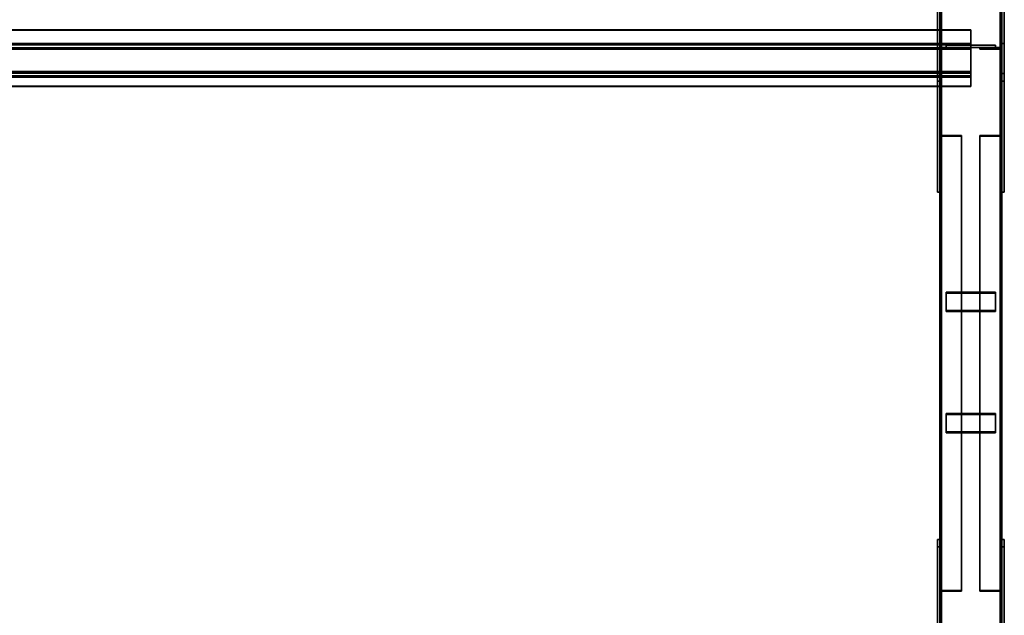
# Model space of a CAD drawing. Extents: x 13429 to 13460.1, y 572.8 to 605.1.
# Tile 146 of 256: x 13458.1 to 13460.1, y 581.6 to 582.8. Entities that reach past the tile are written whole.
import ezdxf

# ---------------------------------------------------------------- set-up
doc = ezdxf.new("R2010")
doc.units = 0
doc.header["$LTSCALE"] = 150
doc.header["$MEASUREMENT"] = 0
doc.layers.add('3DFACE_PLATE', color=7, linetype='CONTINUOUS')
doc.layers.add('3DFACE_SHAPE', color=7, linetype='CONTINUOUS')

msp = doc.modelspace()

# ---------------------------------------------------------------- linework, layer by layer
at = {"layer": '3DFACE_PLATE', "color": 6}
for points, invisible_edges in [([(13459.9508, 582.6906, 0.4686), (13459.9508, 582.6756, 0.6179), (13459.9508, 582.9393, 0.4935)], 2), ([(13459.9508, 582.6756, 0.6179), (13459.9508, 582.9244, 0.6427), (13459.9508, 582.9393, 0.4935)], 12), ([(13459.9508, 582.9393, 0.4935), (13459.9558, 582.9393, 0.4935), (13459.9508, 582.6906, 0.4686)], 2), ([(13459.9558, 582.9393, 0.4935), (13459.9558, 582.6906, 0.4686), (13459.9508, 582.6906, 0.4686)], 12), ([(13459.9558, 582.9393, 0.4935), (13459.9558, 582.9244, 0.6427), (13459.9558, 582.6906, 0.4686)], 2), ([(13460.0808, 582.6906, 0.4686), (13460.0808, 582.6756, 0.6179), (13460.0808, 582.9393, 0.4935)], 2), ([(13460.0808, 582.6756, 0.6179), (13460.0808, 582.9244, 0.6427), (13460.0808, 582.9393, 0.4935)], 12), ([(13460.0808, 582.9393, 0.4935), (13460.0858, 582.9393, 0.4935), (13460.0808, 582.6906, 0.4686)], 2), ([(13460.0858, 582.9393, 0.4935), (13460.0858, 582.6906, 0.4686), (13460.0808, 582.6906, 0.4686)], 12), ([(13460.0858, 582.9393, 0.4935), (13460.0858, 582.9244, 0.6427), (13460.0858, 582.6906, 0.4686)], 2), ([(13459.9508, 582.6756, 0.6179), (13459.9558, 582.6756, 0.6179), (13459.9508, 582.9244, 0.6427)], 2), ([(13459.9558, 582.6756, 0.6179), (13459.9558, 582.9244, 0.6427), (13459.9508, 582.9244, 0.6427)], 12), ([(13459.9558, 582.9244, 0.6427), (13459.9558, 582.6756, 0.6179), (13459.9558, 582.6906, 0.4686)], 12), ([(13460.0808, 582.6756, 0.6179), (13460.0858, 582.6756, 0.6179), (13460.0808, 582.9244, 0.6427)], 2), ([(13460.0858, 582.6756, 0.6179), (13460.0858, 582.9244, 0.6427), (13460.0808, 582.9244, 0.6427)], 12), ([(13460.0858, 582.9244, 0.6427), (13460.0858, 582.6756, 0.6179), (13460.0858, 582.6906, 0.4686)], 12), ([(13459.9508, 582.7516, 0.15), (13459.9508, 582.7516, 0), (13459.9508, 582.4516, 0.15)], 2), ([(13459.9508, 582.7516, 0), (13459.9508, 582.4516, 0), (13459.9508, 582.4516, 0.15)], 12), ([(13459.9508, 582.4516, 0.15), (13459.9558, 582.4516, 0.15), (13459.9508, 582.7516, 0.15)], 2), ([(13459.9558, 582.4516, 0.15), (13459.9558, 582.7516, 0.15), (13459.9508, 582.7516, 0.15)], 12), ([(13459.9508, 582.7516, 0), (13459.9558, 582.7516, 0), (13459.9508, 582.4516, 0)], 2), ([(13459.9558, 582.7516, 0), (13459.9558, 582.4516, 0), (13459.9508, 582.4516, 0)], 12), ([(13459.9508, 582.7516, 0.15), (13459.9558, 582.7516, 0.15), (13459.9508, 582.7516, 0)], 2), ([(13459.9558, 582.7516, 0.15), (13459.9558, 582.7516, 0), (13459.9508, 582.7516, 0)], 12), ([(13459.9558, 582.4516, 0.15), (13459.9558, 582.4516, 0), (13459.9558, 582.7516, 0.15)], 2), ([(13459.9558, 582.4516, 0), (13459.9558, 582.7516, 0), (13459.9558, 582.7516, 0.15)], 12), ([(13460.0683, 582.748, 0.3865), (13460.0683, 582.748, 0.3465), (13459.9683, 582.748, 0.3865)], 2), ([(13460.0683, 582.748, 0.3465), (13459.9683, 582.748, 0.3465), (13459.9683, 582.748, 0.3865)], 12), ([(13459.9683, 582.748, 0.3865), (13459.9683, 582.743, 0.3865), (13460.0683, 582.748, 0.3865)], 2), ([(13459.9683, 582.743, 0.3865), (13460.0683, 582.743, 0.3865), (13460.0683, 582.748, 0.3865)], 12), ([(13459.9683, 582.748, 0.3465), (13459.9683, 582.743, 0.3465), (13459.9683, 582.748, 0.3865)], 2), ([(13459.9683, 582.743, 0.3465), (13459.9683, 582.743, 0.3865), (13459.9683, 582.748, 0.3865)], 12), ([(13460.0683, 582.748, 0.3465), (13460.0683, 582.743, 0.3465), (13459.9683, 582.748, 0.3465)], 2), ([(13460.0683, 582.743, 0.3465), (13459.9683, 582.743, 0.3465), (13459.9683, 582.748, 0.3465)], 12), ([(13460.0683, 582.748, 0.2735), (13460.0683, 582.748, 0.2335), (13459.9683, 582.748, 0.2735)], 2), ([(13460.0683, 582.748, 0.2335), (13459.9683, 582.748, 0.2335), (13459.9683, 582.748, 0.2735)], 12), ([(13459.9683, 582.748, 0.2735), (13459.9683, 582.743, 0.2735), (13460.0683, 582.748, 0.2735)], 2), ([(13459.9683, 582.743, 0.2735), (13460.0683, 582.743, 0.2735), (13460.0683, 582.748, 0.2735)], 12), ([(13459.9683, 582.748, 0.2335), (13459.9683, 582.743, 0.2335), (13459.9683, 582.748, 0.2735)], 2), ([(13459.9683, 582.743, 0.2335), (13459.9683, 582.743, 0.2735), (13459.9683, 582.748, 0.2735)], 12), ([(13460.0683, 582.748, 0.2335), (13460.0683, 582.743, 0.2335), (13459.9683, 582.748, 0.2335)], 2), ([(13460.0683, 582.743, 0.2335), (13459.9683, 582.743, 0.2335), (13459.9683, 582.748, 0.2335)], 12), ([(13459.9683, 582.743, 0.3865), (13459.9683, 582.743, 0.3465), (13460.0683, 582.743, 0.3865)], 2), ([(13459.9683, 582.743, 0.3465), (13460.0683, 582.743, 0.3465), (13460.0683, 582.743, 0.3865)], 12), ([(13459.9683, 582.743, 0.2735), (13459.9683, 582.743, 0.2335), (13460.0683, 582.743, 0.2735)], 2), ([(13459.9683, 582.743, 0.2335), (13460.0683, 582.743, 0.2335), (13460.0683, 582.743, 0.2735)], 12), ([(13460.0683, 582.748, 0.3865), (13460.0683, 582.743, 0.3865), (13460.0683, 582.748, 0.3465)], 2), ([(13460.0683, 582.743, 0.3865), (13460.0683, 582.743, 0.3465), (13460.0683, 582.748, 0.3465)], 12), ([(13460.0683, 582.748, 0.2735), (13460.0683, 582.743, 0.2735), (13460.0683, 582.748, 0.2335)], 2), ([(13460.0683, 582.743, 0.2735), (13460.0683, 582.743, 0.2335), (13460.0683, 582.748, 0.2335)], 12), ([(13460.0808, 582.7516, 0.15), (13460.0808, 582.7516, 0), (13460.0808, 582.4516, 0.15)], 2), ([(13460.0808, 582.7516, 0), (13460.0808, 582.4516, 0), (13460.0808, 582.4516, 0.15)], 12), ([(13460.0808, 582.4516, 0.15), (13460.0858, 582.4516, 0.15), (13460.0808, 582.7516, 0.15)], 2), ([(13460.0858, 582.4516, 0.15), (13460.0858, 582.7516, 0.15), (13460.0808, 582.7516, 0.15)], 12), ([(13460.0808, 582.7516, 0), (13460.0858, 582.7516, 0), (13460.0808, 582.4516, 0)], 2), ([(13460.0858, 582.7516, 0), (13460.0858, 582.4516, 0), (13460.0808, 582.4516, 0)], 12), ([(13460.0808, 582.7516, 0.15), (13460.0858, 582.7516, 0.15), (13460.0808, 582.7516, 0)], 2), ([(13460.0858, 582.7516, 0.15), (13460.0858, 582.7516, 0), (13460.0808, 582.7516, 0)], 12), ([(13460.0858, 582.4516, 0.15), (13460.0858, 582.4516, 0), (13460.0858, 582.7516, 0.15)], 2), ([(13460.0858, 582.4516, 0), (13460.0858, 582.7516, 0), (13460.0858, 582.7516, 0.15)], 12), ([(13459.9508, 582.6906, 0.4686), (13459.9558, 582.6906, 0.4686), (13459.9508, 582.6756, 0.6179)], 2), ([(13459.9558, 582.6906, 0.4686), (13459.9558, 582.6756, 0.6179), (13459.9508, 582.6756, 0.6179)], 12), ([(13460.0808, 582.6906, 0.4686), (13460.0858, 582.6906, 0.4686), (13460.0808, 582.6756, 0.6179)], 2), ([(13460.0858, 582.6906, 0.4686), (13460.0858, 582.6756, 0.6179), (13460.0808, 582.6756, 0.6179)], 12), ([(13459.9508, 582.4516, 0), (13459.9558, 582.4516, 0), (13459.9508, 582.4516, 0.15)], 2), ([(13459.9558, 582.4516, 0), (13459.9558, 582.4516, 0.15), (13459.9508, 582.4516, 0.15)], 12), ([(13460.0808, 582.4516, 0), (13460.0858, 582.4516, 0), (13460.0808, 582.4516, 0.15)], 2), ([(13460.0858, 582.4516, 0), (13460.0858, 582.4516, 0.15), (13460.0808, 582.4516, 0.15)], 12), ([(13460.0683, 582.2132, 0.2376), (13460.0683, 582.25, 0.2218), (13459.9683, 582.2132, 0.2376)], 2), ([(13460.0683, 582.25, 0.2218), (13459.9683, 582.25, 0.2218), (13459.9683, 582.2132, 0.2376)], 12), ([(13459.9683, 582.25, 0.2218), (13459.9683, 582.248, 0.2172), (13459.9683, 582.2132, 0.2376)], 2), ([(13460.0683, 582.25, 0.2218), (13460.0683, 582.248, 0.2172), (13459.9683, 582.25, 0.2218)], 2), ([(13460.0683, 582.248, 0.2172), (13459.9683, 582.248, 0.2172), (13459.9683, 582.25, 0.2218)], 12), ([(13459.9683, 582.2113, 0.233), (13459.9683, 582.248, 0.2172), (13460.0683, 582.2113, 0.233)], 2), ([(13459.9683, 582.248, 0.2172), (13460.0683, 582.248, 0.2172), (13460.0683, 582.2113, 0.233)], 12), ([(13459.9683, 582.248, 0.2172), (13459.9683, 582.2113, 0.233), (13459.9683, 582.2132, 0.2376)], 12), ([(13460.0683, 582.2132, 0.2376), (13460.0683, 582.2113, 0.233), (13460.0683, 582.25, 0.2218)], 2), ([(13460.0683, 582.2113, 0.233), (13460.0683, 582.248, 0.2172), (13460.0683, 582.25, 0.2218)], 12), ([(13459.9683, 582.2132, 0.2376), (13459.9683, 582.2113, 0.233), (13460.0683, 582.2132, 0.2376)], 2), ([(13459.9683, 582.2113, 0.233), (13460.0683, 582.2113, 0.233), (13460.0683, 582.2132, 0.2376)], 12), ([(13460.0683, 581.9689, 0.3427), (13460.0683, 582.0056, 0.3269), (13459.9683, 581.9689, 0.3427)], 2), ([(13460.0683, 582.0056, 0.3269), (13459.9683, 582.0056, 0.3269), (13459.9683, 581.9689, 0.3427)], 12), ([(13459.9683, 582.0056, 0.3269), (13459.9683, 582.0036, 0.3223), (13459.9683, 581.9689, 0.3427)], 2), ([(13460.0683, 582.0056, 0.3269), (13460.0683, 582.0036, 0.3223), (13459.9683, 582.0056, 0.3269)], 2), ([(13460.0683, 582.0036, 0.3223), (13459.9683, 582.0036, 0.3223), (13459.9683, 582.0056, 0.3269)], 12), ([(13459.9683, 581.9669, 0.3381), (13459.9683, 582.0036, 0.3223), (13460.0683, 581.9669, 0.3381)], 2), ([(13459.9683, 582.0036, 0.3223), (13460.0683, 582.0036, 0.3223), (13460.0683, 581.9669, 0.3381)], 12), ([(13459.9683, 582.0036, 0.3223), (13459.9683, 581.9669, 0.3381), (13459.9683, 581.9689, 0.3427)], 12), ([(13460.0683, 581.9689, 0.3427), (13460.0683, 581.9669, 0.3381), (13460.0683, 582.0056, 0.3269)], 2), ([(13460.0683, 581.9669, 0.3381), (13460.0683, 582.0036, 0.3223), (13460.0683, 582.0056, 0.3269)], 12), ([(13459.9683, 581.9689, 0.3427), (13459.9683, 581.9669, 0.3381), (13460.0683, 581.9689, 0.3427)], 2), ([(13459.9683, 581.9669, 0.3381), (13460.0683, 581.9669, 0.3381), (13460.0683, 581.9689, 0.3427)], 12), ([(13459.9508, 581.4783, 0.3474), (13459.9508, 581.4634, 0.4966), (13459.9508, 581.752, 0.3747)], 2), ([(13459.9508, 581.4634, 0.4966), (13459.9508, 581.737, 0.524), (13459.9508, 581.752, 0.3747)], 12), ([(13459.9508, 581.752, 0.3747), (13459.9558, 581.752, 0.3747), (13459.9508, 581.4783, 0.3474)], 2), ([(13459.9558, 581.752, 0.3747), (13459.9558, 581.4783, 0.3474), (13459.9508, 581.4783, 0.3474)], 12), ([(13459.9508, 581.737, 0.524), (13459.9558, 581.737, 0.524), (13459.9508, 581.752, 0.3747)], 2), ([(13459.9558, 581.737, 0.524), (13459.9558, 581.752, 0.3747), (13459.9508, 581.752, 0.3747)], 12), ([(13459.9558, 581.752, 0.3747), (13459.9558, 581.737, 0.524), (13459.9558, 581.4783, 0.3474)], 2), ([(13460.0808, 581.4783, 0.3474), (13460.0808, 581.4634, 0.4966), (13460.0808, 581.752, 0.3747)], 2), ([(13460.0808, 581.4634, 0.4966), (13460.0808, 581.737, 0.524), (13460.0808, 581.752, 0.3747)], 12), ([(13460.0808, 581.752, 0.3747), (13460.0858, 581.752, 0.3747), (13460.0808, 581.4783, 0.3474)], 2), ([(13460.0858, 581.752, 0.3747), (13460.0858, 581.4783, 0.3474), (13460.0808, 581.4783, 0.3474)], 12), ([(13460.0808, 581.737, 0.524), (13460.0858, 581.737, 0.524), (13460.0808, 581.752, 0.3747)], 2), ([(13460.0858, 581.737, 0.524), (13460.0858, 581.752, 0.3747), (13460.0808, 581.752, 0.3747)], 12), ([(13460.0858, 581.752, 0.3747), (13460.0858, 581.737, 0.524), (13460.0858, 581.4783, 0.3474)], 2), ([(13459.9508, 581.4634, 0.4966), (13459.9558, 581.4634, 0.4966), (13459.9508, 581.737, 0.524)], 2), ([(13459.9558, 581.4634, 0.4966), (13459.9558, 581.737, 0.524), (13459.9508, 581.737, 0.524)], 12), ([(13459.9558, 581.737, 0.524), (13459.9558, 581.4634, 0.4966), (13459.9558, 581.4783, 0.3474)], 12), ([(13460.0808, 581.4634, 0.4966), (13460.0858, 581.4634, 0.4966), (13460.0808, 581.737, 0.524)], 2), ([(13460.0858, 581.4634, 0.4966), (13460.0858, 581.737, 0.524), (13460.0808, 581.737, 0.524)], 12), ([(13460.0858, 581.737, 0.524), (13460.0858, 581.4634, 0.4966), (13460.0858, 581.4783, 0.3474)], 12)]:
    msp.add_3dface(points, dxfattribs=dict(at, invisible_edges=invisible_edges))
at = {"layer": '3DFACE_SHAPE', "color": 13}
for points, invisible_edges in [([(13459.9558, 580.296, 0.03), (13459.9558, 585.146, 0.03), (13459.9558, 580.296, -0.02)], 2), ([(13459.9558, 585.146, 0.03), (13459.9558, 585.146, -0.02), (13459.9558, 580.296, -0.02)], 12), ([(13459.9589, 580.296, 0.03), (13459.9589, 585.146, 0.03), (13459.9558, 580.296, 0.03)], 2), ([(13459.9589, 585.146, 0.03), (13459.9558, 585.146, 0.03), (13459.9558, 580.296, 0.03)], 12), ([(13459.9558, 580.296, -0.02), (13459.9558, 585.146, -0.02), (13460.0808, 580.296, -0.02)], 2), ([(13459.9558, 585.146, -0.02), (13460.0808, 585.146, -0.02), (13460.0808, 580.296, -0.02)], 12), ([(13459.9558, 580.3, 0.3501), (13459.9558, 585.146, 0.8348), (13459.9589, 580.3, 0.3501)], 2), ([(13459.9558, 585.146, 0.8348), (13459.9589, 585.146, 0.8348), (13459.9589, 580.3, 0.3501)], 12), ([(13459.9558, 585.141, 0.8845), (13459.9558, 585.146, 0.8348), (13459.9558, 580.3, 0.3501)], 12), ([(13459.9589, 580.296, -0.017), (13459.9589, 585.146, -0.017), (13459.9589, 580.296, 0.03)], 2), ([(13459.9589, 585.146, -0.017), (13459.9589, 585.146, 0.03), (13459.9589, 580.296, 0.03)], 12), ([(13460.0778, 580.296, -0.017), (13460.0778, 585.146, -0.017), (13459.9589, 580.296, -0.017)], 2), ([(13460.0778, 585.146, -0.017), (13459.9589, 585.146, -0.017), (13459.9589, 580.296, -0.017)], 12), ([(13459.9589, 580.3, 0.3501), (13459.9589, 585.146, 0.8348), (13459.9589, 580.2953, 0.3969)], 2), ([(13459.9589, 585.146, 0.8348), (13459.9589, 585.1413, 0.8815), (13459.9589, 580.2953, 0.3969)], 12), ([(13460.0778, 580.296, 0.03), (13460.0778, 585.146, 0.03), (13460.0778, 580.296, -0.017)], 2), ([(13460.0778, 585.146, 0.03), (13460.0778, 585.146, -0.017), (13460.0778, 580.296, -0.017)], 12), ([(13460.0808, 580.296, 0.03), (13460.0808, 585.146, 0.03), (13460.0778, 580.296, 0.03)], 2), ([(13460.0808, 585.146, 0.03), (13460.0778, 585.146, 0.03), (13460.0778, 580.296, 0.03)], 12), ([(13460.0778, 580.3, 0.3501), (13460.0778, 585.146, 0.8348), (13460.0808, 580.3, 0.3501)], 2), ([(13460.0778, 585.146, 0.8348), (13460.0808, 585.146, 0.8348), (13460.0808, 580.3, 0.3501)], 12), ([(13460.0778, 585.1413, 0.8815), (13460.0778, 585.146, 0.8348), (13460.0778, 580.3, 0.3501)], 12), ([(13460.0808, 580.296, -0.02), (13460.0808, 585.146, -0.02), (13460.0808, 580.296, 0.03)], 2), ([(13460.0808, 585.146, -0.02), (13460.0808, 585.146, 0.03), (13460.0808, 580.296, 0.03)], 12), ([(13460.0808, 580.3, 0.3501), (13460.0808, 585.146, 0.8348), (13460.0808, 580.295, 0.3999)], 2), ([(13460.0808, 585.146, 0.8348), (13460.0808, 585.141, 0.8845), (13460.0808, 580.295, 0.3999)], 12), ([(13459.9558, 580.295, 0.3999), (13459.9558, 585.141, 0.8845), (13459.9558, 580.3, 0.3501)], 2), ([(13460.0808, 580.295, 0.3999), (13460.0808, 585.141, 0.8845), (13459.9558, 580.295, 0.3999)], 2), ([(13460.0808, 585.141, 0.8845), (13459.9558, 585.141, 0.8845), (13459.9558, 580.295, 0.3999)], 12), ([(13459.9589, 580.2953, 0.3969), (13459.9589, 585.1413, 0.8815), (13460.0778, 580.2953, 0.3969)], 2), ([(13459.9589, 585.1413, 0.8815), (13460.0778, 585.1413, 0.8815), (13460.0778, 580.2953, 0.3969)], 12), ([(13460.0778, 580.2953, 0.3969), (13460.0778, 585.1413, 0.8815), (13460.0778, 580.3, 0.3501)], 2), ([(13456.5708, 582.7787, 0.6481), (13460.0183, 582.7787, 0.6481), (13456.5708, 582.7488, 0.6451)], 2), ([(13460.0183, 582.7787, 0.6481), (13460.0183, 582.7488, 0.6451), (13456.5708, 582.7488, 0.6451)], 12), ([(13456.5708, 582.7784, 0.6511), (13460.0183, 582.7784, 0.6511), (13456.5708, 582.7787, 0.6481)], 2), ([(13460.0183, 582.7784, 0.6511), (13460.0183, 582.7787, 0.6481), (13456.5708, 582.7787, 0.6481)], 12), ([(13456.5708, 582.7516, 0.6484), (13460.0183, 582.7516, 0.6484), (13456.5708, 582.7784, 0.6511)], 2), ([(13460.0183, 582.7516, 0.6484), (13460.0183, 582.7784, 0.6511), (13456.5708, 582.7784, 0.6511)], 12), ([(13460.0183, 582.7488, 0.6451), (13460.0183, 582.7787, 0.6481), (13460.0183, 582.7516, 0.6484)], 14), ([(13460.0183, 582.7787, 0.6481), (13460.0183, 582.7784, 0.6511), (13460.0183, 582.7516, 0.6484)], 12), ([(13456.5708, 582.7429, 0.7349), (13460.0183, 582.7429, 0.7349), (13456.5708, 582.7516, 0.6484)], 2), ([(13460.0183, 582.7429, 0.7349), (13460.0183, 582.7516, 0.6484), (13456.5708, 582.7516, 0.6484)], 12), ([(13456.5708, 582.7488, 0.6451), (13460.0183, 582.7488, 0.6451), (13456.5708, 582.7402, 0.7316)], 2), ([(13460.0183, 582.7488, 0.6451), (13460.0183, 582.7402, 0.7316), (13456.5708, 582.7402, 0.7316)], 12), ([(13456.5708, 582.6832, 0.729), (13460.0183, 582.6832, 0.729), (13456.5708, 582.7429, 0.7349)], 2), ([(13460.0183, 582.6832, 0.729), (13460.0183, 582.7429, 0.7349), (13456.5708, 582.7429, 0.7349)], 12), ([(13459.9998, 582.743, 0.0405), (13459.959, 582.7398, 0.0405), (13459.9558, 582.743, 0.0405)], 3), ([(13459.959, 582.7398, 0.0405), (13459.9558, 582.699, 0.0405), (13459.9558, 582.743, 0.0405)], 13), ([(13459.9558, 582.699, 0.5795), (13459.959, 582.7398, 0.5795), (13459.9558, 582.743, 0.5795)], 3), ([(13459.959, 582.7398, 0.5795), (13459.9998, 582.743, 0.5795), (13459.9558, 582.743, 0.5795)], 13), ([(13459.9558, 582.699, 0.0405), (13459.9558, 582.699, 0.5795), (13459.9558, 582.743, 0.0405)], 2), ([(13459.9558, 582.699, 0.5795), (13459.9558, 582.743, 0.5795), (13459.9558, 582.743, 0.0405)], 12), ([(13459.9558, 582.743, 0.0405), (13459.9558, 582.743, 0.5795), (13459.9998, 582.743, 0.0405)], 2), ([(13459.9558, 582.743, 0.5795), (13459.9998, 582.743, 0.5795), (13459.9998, 582.743, 0.0405)], 12), ([(13459.9998, 582.7398, 0.0405), (13459.959, 582.7398, 0.0405), (13459.9998, 582.743, 0.0405)], 2), ([(13459.959, 582.7398, 0.5795), (13459.9998, 582.7398, 0.5795), (13459.9998, 582.743, 0.5795)], 12), ([(13459.9998, 582.743, 0.0405), (13459.9998, 582.743, 0.5795), (13459.9998, 582.7398, 0.0405)], 2), ([(13459.9998, 582.743, 0.5795), (13459.9998, 582.7398, 0.5795), (13459.9998, 582.7398, 0.0405)], 12), ([(13460.0183, 582.7402, 0.7316), (13460.0183, 582.7516, 0.6484), (13460.0183, 582.7429, 0.7349)], 13), ([(13460.0183, 582.7402, 0.7316), (13460.0183, 582.7488, 0.6451), (13460.0183, 582.7516, 0.6484)], 14), ([(13460.0183, 582.6832, 0.729), (13460.0183, 582.7402, 0.7316), (13460.0183, 582.7429, 0.7349)], 3), ([(13460.0368, 582.7398, 0.5795), (13460.0776, 582.7398, 0.5795), (13460.0368, 582.743, 0.5795)], 2), ([(13460.0368, 582.743, 0.5795), (13460.0776, 582.7398, 0.5795), (13460.0808, 582.743, 0.5795)], 3), ([(13460.0776, 582.7398, 0.0405), (13460.0368, 582.743, 0.0405), (13460.0808, 582.743, 0.0405)], 13), ([(13460.0776, 582.7398, 0.0405), (13460.0368, 582.7398, 0.0405), (13460.0368, 582.743, 0.0405)], 12), ([(13460.0368, 582.743, 0.5795), (13460.0368, 582.743, 0.0405), (13460.0368, 582.7398, 0.5795)], 2), ([(13460.0368, 582.743, 0.0405), (13460.0368, 582.7398, 0.0405), (13460.0368, 582.7398, 0.5795)], 12), ([(13460.0808, 582.743, 0.5795), (13460.0808, 582.743, 0.0405), (13460.0368, 582.743, 0.5795)], 2), ([(13460.0808, 582.743, 0.0405), (13460.0368, 582.743, 0.0405), (13460.0368, 582.743, 0.5795)], 12), ([(13460.0776, 582.7398, 0.5795), (13460.0808, 582.699, 0.5795), (13460.0808, 582.743, 0.5795)], 13), ([(13460.0808, 582.699, 0.0405), (13460.0776, 582.7398, 0.0405), (13460.0808, 582.743, 0.0405)], 3), ([(13460.0808, 582.699, 0.5795), (13460.0808, 582.699, 0.0405), (13460.0808, 582.743, 0.5795)], 2), ([(13460.0808, 582.699, 0.0405), (13460.0808, 582.743, 0.0405), (13460.0808, 582.743, 0.5795)], 12), ([(13456.5708, 582.7402, 0.7316), (13460.0183, 582.7402, 0.7316), (13456.5708, 582.6865, 0.7262)], 2), ([(13460.0183, 582.7402, 0.7316), (13460.0183, 582.6865, 0.7262), (13456.5708, 582.6865, 0.7262)], 12), ([(13459.959, 582.7398, 0.0405), (13459.959, 582.699, 0.0405), (13459.9558, 582.699, 0.0405)], 12), ([(13459.959, 582.699, 0.5795), (13459.959, 582.7398, 0.5795), (13459.9558, 582.699, 0.5795)], 2), ([(13459.959, 582.7398, 0.0405), (13459.959, 582.7398, 0.5795), (13459.959, 582.699, 0.0405)], 2), ([(13459.959, 582.7398, 0.5795), (13459.959, 582.699, 0.5795), (13459.959, 582.699, 0.0405)], 12), ([(13459.9998, 582.7398, 0.0405), (13459.9998, 582.7398, 0.5795), (13459.959, 582.7398, 0.0405)], 2), ([(13459.9998, 582.7398, 0.5795), (13459.959, 582.7398, 0.5795), (13459.959, 582.7398, 0.0405)], 12), ([(13460.0183, 582.6865, 0.7262), (13460.0183, 582.7402, 0.7316), (13460.0183, 582.6832, 0.729)], 14), ([(13460.0368, 582.7398, 0.5795), (13460.0368, 582.7398, 0.0405), (13460.0776, 582.7398, 0.5795)], 2), ([(13460.0368, 582.7398, 0.0405), (13460.0776, 582.7398, 0.0405), (13460.0776, 582.7398, 0.5795)], 12), ([(13460.0776, 582.7398, 0.5795), (13460.0776, 582.699, 0.5795), (13460.0808, 582.699, 0.5795)], 12), ([(13460.0776, 582.699, 0.0405), (13460.0776, 582.7398, 0.0405), (13460.0808, 582.699, 0.0405)], 2), ([(13460.0776, 582.7398, 0.5795), (13460.0776, 582.7398, 0.0405), (13460.0776, 582.699, 0.5795)], 2), ([(13460.0776, 582.7398, 0.0405), (13460.0776, 582.699, 0.0405), (13460.0776, 582.699, 0.5795)], 12), ([(13456.5708, 582.6952, 0.6397), (13460.0183, 582.6952, 0.6397), (13456.5708, 582.6653, 0.6367)], 2), ([(13460.0183, 582.6952, 0.6397), (13460.0183, 582.6653, 0.6367), (13456.5708, 582.6653, 0.6367)], 12), ([(13456.5708, 582.6865, 0.7262), (13460.0183, 582.6865, 0.7262), (13456.5708, 582.6952, 0.6397)], 2), ([(13460.0183, 582.6865, 0.7262), (13460.0183, 582.6952, 0.6397), (13456.5708, 582.6952, 0.6397)], 12), ([(13456.5708, 582.6919, 0.6424), (13460.0183, 582.6919, 0.6424), (13456.5708, 582.6832, 0.729)], 2), ([(13460.0183, 582.6919, 0.6424), (13460.0183, 582.6832, 0.729), (13456.5708, 582.6832, 0.729)], 12), ([(13456.5708, 582.665, 0.6398), (13460.0183, 582.665, 0.6398), (13456.5708, 582.6919, 0.6424)], 2), ([(13460.0183, 582.665, 0.6398), (13460.0183, 582.6919, 0.6424), (13456.5708, 582.6919, 0.6424)], 12), ([(13459.959, 582.699, 0.0405), (13459.959, 582.699, 0.5795), (13459.9558, 582.699, 0.0405)], 2), ([(13459.959, 582.699, 0.5795), (13459.9558, 582.699, 0.5795), (13459.9558, 582.699, 0.0405)], 12), ([(13460.0183, 582.6653, 0.6367), (13460.0183, 582.6952, 0.6397), (13460.0183, 582.665, 0.6398)], 2), ([(13460.0183, 582.665, 0.6398), (13460.0183, 582.6952, 0.6397), (13460.0183, 582.6919, 0.6424)], 3), ([(13460.0183, 582.6952, 0.6397), (13460.0183, 582.6865, 0.7262), (13460.0183, 582.6919, 0.6424)], 14), ([(13460.0183, 582.6919, 0.6424), (13460.0183, 582.6865, 0.7262), (13460.0183, 582.6832, 0.729)], 3), ([(13460.0776, 582.699, 0.5795), (13460.0776, 582.699, 0.0405), (13460.0808, 582.699, 0.5795)], 2), ([(13460.0776, 582.699, 0.0405), (13460.0808, 582.699, 0.0405), (13460.0808, 582.699, 0.5795)], 12), ([(13456.5708, 582.6653, 0.6367), (13460.0183, 582.6653, 0.6367), (13456.5708, 582.665, 0.6398)], 2), ([(13460.0183, 582.6653, 0.6367), (13460.0183, 582.665, 0.6398), (13456.5708, 582.665, 0.6398)], 12), ([(13459.9998, 582.5659, 0.0806), (13459.959, 582.5646, 0.0776), (13459.9558, 582.5659, 0.0806)], 3), ([(13459.959, 582.5646, 0.0776), (13459.9558, 582.5485, 0.0402), (13459.9558, 582.5659, 0.0806)], 13), ([(13459.9558, 582.5485, 0.0402), (13459.9558, 581.6316, 0.4343), (13459.9558, 582.5659, 0.0806)], 2), ([(13459.9558, 581.6316, 0.4343), (13459.9558, 581.649, 0.4747), (13459.9558, 582.5659, 0.0806)], 12), ([(13459.9558, 582.5659, 0.0806), (13459.9558, 581.649, 0.4747), (13459.9998, 582.5659, 0.0806)], 2), ([(13459.9558, 581.649, 0.4747), (13459.9998, 581.649, 0.4747), (13459.9998, 582.5659, 0.0806)], 12), ([(13459.959, 582.5646, 0.0776), (13459.959, 582.5485, 0.0402), (13459.9558, 582.5485, 0.0402)], 12), ([(13459.9998, 582.5646, 0.0776), (13459.959, 582.5646, 0.0776), (13459.9998, 582.5659, 0.0806)], 2), ([(13459.959, 582.5646, 0.0776), (13459.959, 581.6478, 0.4718), (13459.959, 582.5485, 0.0402)], 2), ([(13459.9998, 582.5646, 0.0776), (13459.9998, 581.6478, 0.4718), (13459.959, 582.5646, 0.0776)], 2), ([(13459.9998, 581.6478, 0.4718), (13459.959, 581.6478, 0.4718), (13459.959, 582.5646, 0.0776)], 12), ([(13459.9998, 582.5659, 0.0806), (13459.9998, 581.649, 0.4747), (13459.9998, 582.5646, 0.0776)], 2), ([(13459.9998, 581.649, 0.4747), (13459.9998, 581.6478, 0.4718), (13459.9998, 582.5646, 0.0776)], 12), ([(13460.0776, 582.5646, 0.0776), (13460.0368, 582.5659, 0.0806), (13460.0808, 582.5659, 0.0806)], 13), ([(13460.0776, 582.5646, 0.0776), (13460.0368, 582.5646, 0.0776), (13460.0368, 582.5659, 0.0806)], 12), ([(13460.0368, 581.649, 0.4747), (13460.0368, 582.5659, 0.0806), (13460.0368, 581.6478, 0.4718)], 2), ([(13460.0368, 582.5659, 0.0806), (13460.0368, 582.5646, 0.0776), (13460.0368, 581.6478, 0.4718)], 12), ([(13460.0808, 581.649, 0.4747), (13460.0808, 582.5659, 0.0806), (13460.0368, 581.649, 0.4747)], 2), ([(13460.0808, 582.5659, 0.0806), (13460.0368, 582.5659, 0.0806), (13460.0368, 581.649, 0.4747)], 12), ([(13460.0368, 581.6478, 0.4718), (13460.0368, 582.5646, 0.0776), (13460.0776, 581.6478, 0.4718)], 2), ([(13460.0368, 582.5646, 0.0776), (13460.0776, 582.5646, 0.0776), (13460.0776, 581.6478, 0.4718)], 12), ([(13460.0808, 582.5485, 0.0402), (13460.0776, 582.5646, 0.0776), (13460.0808, 582.5659, 0.0806)], 3), ([(13460.0776, 582.5485, 0.0402), (13460.0776, 582.5646, 0.0776), (13460.0808, 582.5485, 0.0402)], 2), ([(13460.0776, 581.6478, 0.4718), (13460.0776, 582.5646, 0.0776), (13460.0776, 581.6316, 0.4343)], 2), ([(13460.0776, 582.5646, 0.0776), (13460.0776, 582.5485, 0.0402), (13460.0776, 581.6316, 0.4343)], 12), ([(13460.0808, 582.5485, 0.0402), (13460.0808, 582.5659, 0.0806), (13460.0808, 581.649, 0.4747)], 12), ([(13459.959, 582.5485, 0.0402), (13459.959, 581.6316, 0.4343), (13459.9558, 582.5485, 0.0402)], 2), ([(13459.959, 581.6316, 0.4343), (13459.9558, 581.6316, 0.4343), (13459.9558, 582.5485, 0.0402)], 12), ([(13459.959, 581.6478, 0.4718), (13459.959, 581.6316, 0.4343), (13459.959, 582.5485, 0.0402)], 12), ([(13460.0776, 581.6316, 0.4343), (13460.0776, 582.5485, 0.0402), (13460.0808, 581.6316, 0.4343)], 2), ([(13460.0776, 582.5485, 0.0402), (13460.0808, 582.5485, 0.0402), (13460.0808, 581.6316, 0.4343)], 12), ([(13460.0808, 581.6316, 0.4343), (13460.0808, 582.5485, 0.0402), (13460.0808, 581.649, 0.4747)], 2), ([(13459.9558, 581.6316, 0.4343), (13459.959, 581.6478, 0.4718), (13459.9558, 581.649, 0.4747)], 3), ([(13459.959, 581.6478, 0.4718), (13459.9998, 581.649, 0.4747), (13459.9558, 581.649, 0.4747)], 13), ([(13459.959, 581.6478, 0.4718), (13459.9998, 581.6478, 0.4718), (13459.9998, 581.649, 0.4747)], 12), ([(13460.0368, 581.6478, 0.4718), (13460.0776, 581.6478, 0.4718), (13460.0368, 581.649, 0.4747)], 2), ([(13460.0368, 581.649, 0.4747), (13460.0776, 581.6478, 0.4718), (13460.0808, 581.649, 0.4747)], 3), ([(13460.0776, 581.6478, 0.4718), (13460.0808, 581.6316, 0.4343), (13460.0808, 581.649, 0.4747)], 13), ([(13459.959, 581.6316, 0.4343), (13459.959, 581.6478, 0.4718), (13459.9558, 581.6316, 0.4343)], 2), ([(13460.0776, 581.6478, 0.4718), (13460.0776, 581.6316, 0.4343), (13460.0808, 581.6316, 0.4343)], 12)]:
    msp.add_3dface(points, dxfattribs=dict(at, invisible_edges=invisible_edges))

doc.saveas('drawing.dxf')
